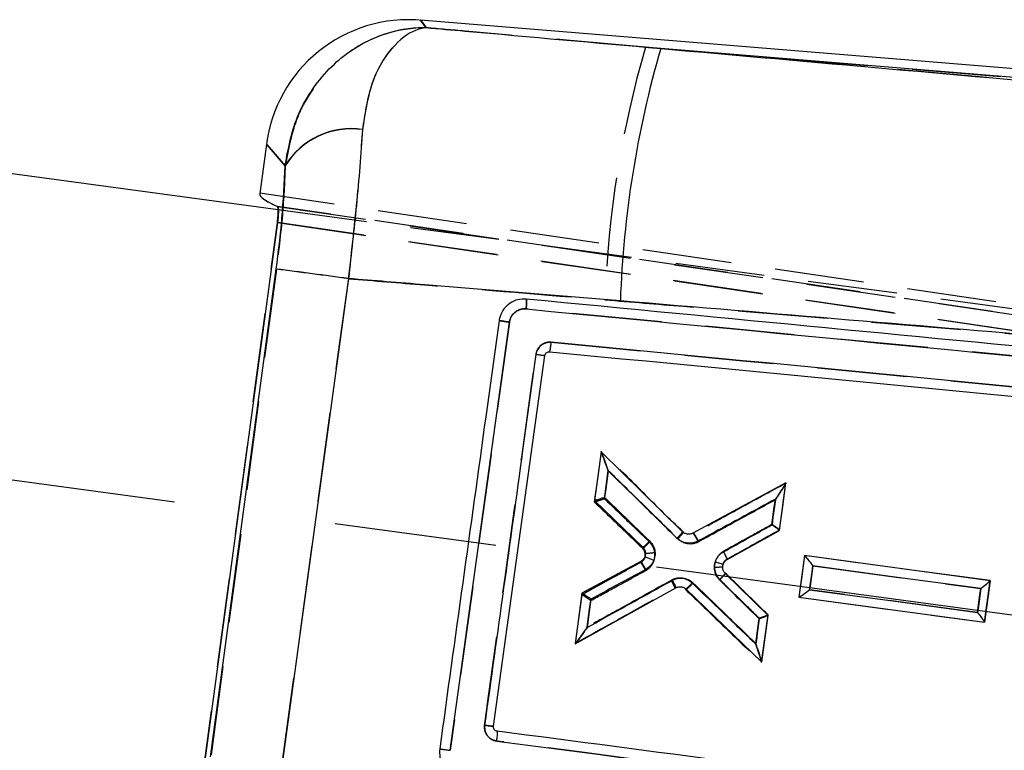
# Model space of a CAD drawing. Extents: x 67 to 774, y 27 to 578.
# Tile 3 of 43: x 298 to 326, y 63 to 84. Entities that reach past the tile are written whole.
import ezdxf

# ---------------------------------------------------------------- set-up
doc = ezdxf.new("R2010")
doc.units = 0
doc.header["$LTSCALE"] = 2
doc.linetypes.add('CENTERX2', pattern=[20.32, 12.7, -2.54, 2.54, -2.54])
doc.linetypes.add('HIDDEN', pattern=[1.905, 1.27, -0.635])
doc.layers.get('0').update_dxf_attribs({"linetype": 'CONTINUOUS'})
doc.layers.add('FORMATO', color=179, linetype='CONTINUOUS')

msp = doc.modelspace()

# ---------------------------------------------------------------- linework, layer by layer
at = {"color": 7, "linetype": 'CONTINUOUS'}
for p, q in [((362.638971, 79.630422), (309.224275, 84.007145)), ((362.616694, 79.38493), (316.066106, 83.199219)), ((291.691732, 80.4291), (305.166361, 78.611025)), ((304.836019, 80.476913), (304.646378, 79.071396)), ((305.146044, 78.242087), (302.928562, 61.807267)), ((303.245499, 63.012256), (305.116063, 76.914956)), ((307.172765, 76.641948), (305.270069, 62.745247)), ((310.067214, 63.198717), (311.756172, 75.402524)), ((311.300999, 63.882585), (312.766315, 74.451103)), ((312.901225, 74.558321), (312.900785, 74.558361)), ((314.366114, 71.701643), (314.179504, 70.317726)), ((316.686506, 69.429707), (314.366114, 71.701643)), ((319.631395, 70.825556), (316.981837, 69.388388)), ((319.448287, 69.467501), (319.631395, 70.825556)), ((314.179504, 70.317726), (315.554949, 68.987579)), ((317.957846, 68.638255), (319.448287, 69.467501)), ((320.159618, 68.746996), (320.000094, 67.563944)), ((325.446753, 68.033144), (320.159618, 68.746996)), ((315.499872, 68.584443), (313.823156, 67.675046)), ((319.121373, 67.042935), (317.902871, 68.238762)), ((317.903044, 68.238591), (317.902874, 68.238765)), ((325.287253, 66.850175), (325.446753, 68.033144)), ((313.62917, 66.236454), (316.498816, 67.828531)), ((313.823156, 67.675046), (313.62917, 66.236454)), ((316.794455, 67.789653), (318.94202, 65.712766)), ((320.000094, 67.563944), (325.287253, 66.850175)), ((318.94202, 65.712766), (319.121373, 67.042935)), ((311.408792, 63.742406), (311.390759, 63.746182))]:
    msp.add_line(p, q, dxfattribs=at)
at = {"color": 7, "linetype": 'HIDDEN'}
for p, q in [((315.631182, 83.234856), (362.616694, 79.38493)), ((359.508366, 79.340693), (315.631182, 83.234856)), ((374.609115, 68.76046), (304.646466, 79.07202)), ((305.148591, 78.700793), (374.517513, 68.506978)), ((374.517513, 68.506978), (305.153255, 78.700109)), ((305.166361, 78.611025), (372.76895, 69.489696)), ((302.933486, 61.80666), (305.150952, 78.241366)), ((375.472921, 67.907501), (305.146044, 78.242087)), ((305.150952, 78.241366), (375.472921, 67.907501)), ((305.120756, 76.912074), (303.250735, 63.013743)), ((305.275048, 62.746676), (307.176717, 76.63912)), ((357.80305, 71.380142), (312.231357, 75.777871)), ((311.75621, 75.402285), (310.067194, 63.198422)), ((319.630037, 70.811996), (319.629668, 70.809251)), ((316.713464, 69.419401), (316.713481, 69.419386)), ((317.008838, 69.37854), (317.008964, 69.378608)), ((315.554949, 68.987579), (315.554949, 68.987581)), ((325.446926, 68.033602), (320.160244, 68.746517)), ((315.496174, 68.551949), (315.496171, 68.551947)), ((317.958794, 68.651842), (317.958594, 68.651724)), ((325.446563, 68.030903), (325.287206, 66.850663)), ((325.446756, 68.032352), (325.446926, 68.033602)), ((316.470185, 67.825791), (316.470087, 67.825741)), ((316.498816, 67.828531), (316.498833, 67.828541)), ((316.765994, 67.787133), (316.765811, 67.787309)), ((320.000931, 67.563436), (319.999942, 67.563568)), ((318.940012, 65.701374), (318.939738, 65.699328))]:
    msp.add_line(p, q, dxfattribs=at)
at = {"color": 8, "linetype": 'CONTINUOUS', "flags": 128}
for points in [[(309.224275, 84.007145), (309.241805, 83.983843), (309.384219, 83.794534)], [(305.366243, 79.859981), (305.026598, 80.255168), (304.856931, 80.45258), (304.836019, 80.476913)]]:
    msp.add_lwpolyline(points, dxfattribs=at)
at = {"color": 7, "linetype": 'HIDDEN', "flags": 128}
for points in [[(309.386485, 83.791525), (309.24256, 83.982839), (309.224275, 84.007145)], [(304.836019, 80.476913), (304.857758, 80.45162), (305.02907, 80.252291), (305.370358, 79.855196)], [(314.36838, 71.715083), (314.271604, 70.99826), (314.174163, 70.276518)], [(314.463815, 70.365473), (314.531822, 70.869978), (314.543841, 70.959152), (314.572712, 71.173327)], [(319.450458, 69.481935), (319.540651, 70.149964), (319.629631, 70.808992)], [(319.330331, 70.341094), (319.262311, 69.836612), (319.235295, 69.636242)], [(316.982155, 69.388561), (316.982115, 69.388539), (316.982074, 69.388517), (316.982037, 69.388495), (316.981996, 69.388475), (316.981955, 69.388452), (316.981915, 69.38843), (316.981874, 69.38841), (316.981837, 69.388388)], [(320.159662, 68.746595), (320.080327, 68.158953), (319.999942, 67.563568)], [(320.306577, 67.775385), (320.374594, 68.279859), (320.398067, 68.453952)], [(320.398067, 68.453952), (320.90088, 68.386053), (322.912127, 68.114473), (325.180717, 67.808161)], [(313.817386, 67.633898), (313.724328, 66.944632), (313.630549, 66.250011)], [(325.08922, 67.129667), (324.586428, 67.197545), (322.575259, 67.469075), (320.306577, 67.775385)], [(325.180717, 67.808161), (325.112693, 67.303712), (325.08922, 67.129667)], [(313.971531, 66.713399), (314.039535, 67.217905), (314.07311, 67.466992)], [(320.001127, 67.563409), (322.623058, 67.209882), (325.287206, 66.850663)], [(318.940053, 65.701665), (319.031854, 66.381581), (319.123052, 67.057041)], [(318.874295, 66.958733), (318.806278, 66.454255), (318.800219, 66.409321), (318.775205, 66.223795)]]:
    msp.add_lwpolyline(points, dxfattribs=at)
at = {"color": 7, "linetype": 'CONTINUOUS', "flags": 128}
for points in [[(314.570456, 71.159728), (314.502531, 70.655212), (314.468997, 70.406122)], [(319.233054, 69.621832), (319.300979, 70.126326), (319.307881, 70.177591), (319.332007, 70.356786)], [(320.397996, 68.454251), (320.330067, 67.949769), (320.306625, 67.775669)], [(325.180534, 67.807663), (324.677728, 67.875639), (322.666494, 68.147545), (320.397996, 68.454251)], [(320.306625, 67.775669), (320.809414, 67.707696), (322.820572, 67.435814), (325.089166, 67.129152)], [(325.089166, 67.129152), (325.157095, 67.633607), (325.180534, 67.807663)], [(314.078772, 67.507574), (314.010854, 67.003061), (313.999546, 66.919063), (313.970014, 66.699697)], [(318.777644, 66.239377), (318.845566, 66.743866), (318.872544, 66.944252)]]:
    msp.add_lwpolyline(points, dxfattribs=at)
at = {"color": 7, "linetype": 'CONTINUOUS'}
for centre, radius, start, end in [((308.890191, 79.9299), 4.090909, 84.471288, 173.4453757), ((344.385521, 74.981857), 29.487528, 163.8190121, 178.0107627), ((307.255085, 78.699438), 2.216886, 81.7003371, 148.4325833), ((258.842866, -279.56729), 359.472949, 82.27338196, 82.60407213), ((313.880912, 83.907872), 9.522227, 261.7412508, 263.2779765), ((313.140735, 62.170824), 6.991041, 67.0416242, 69.2994433)]:
    msp.add_arc(centre, radius, start, end, dxfattribs=at)
at = {"color": 7, "linetype": 'HIDDEN'}
for centre, radius, start, end in [((343.864653, 75.022611), 29.403569, 163.781918, 178.0208571), ((307.259285, 78.692512), 2.218081, 81.7245936, 148.3866383), ((258.312792, -283.537573), 363.47618, 82.27404936, 82.60098036), ((313.498009, 80.990478), 6.580183, 261.3924167, 263.6156698)]:
    msp.add_arc(centre, radius, start, end, dxfattribs=at)
at = {"color": 7, "linetype": 'CONTINUOUS'}
msp.add_ellipse((368.734322, 69.625691), major_axis=(64.087808, -9.446663), ratio=0.034918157, start_param=3.141742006, end_param=3.272100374, dxfattribs=at)
at = {"color": 7, "linetype": 'HIDDEN'}
msp.add_ellipse((368.73449, 69.626937), major_axis=(64.087808, -9.446663), ratio=0.034918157, start_param=3.142297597, end_param=3.272659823, dxfattribs=at)
at = {"color": 7, "linetype": 'CONTINUOUS'}
for points, knots in [([(305.366243, 79.859981), (305.46228, 80.37367), (305.577283, 80.988801), (306.097259, 82.034092), (306.601851, 82.655874), (307.429611, 83.286129), (308.244576, 83.686843), (308.995703, 83.799709), (309.380351, 83.794585), (309.384219, 83.794534)], [0, 0, 0, 0, 0.22478592, 0.26917667, 0.532097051, 0.596549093, 0.791100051, 0.997899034, 1, 1, 1, 1]), ([(309.384219, 83.794534), (309.382165, 83.794283), (309.379765, 83.79399), (309.374871, 83.793368), (309.363669, 83.791905), (309.330013, 83.786985), (309.234964, 83.768913), (308.917237, 83.670154), (308.376368, 83.261213), (307.785672, 82.291589), (307.639077, 81.318033), (307.575093, 80.893106)], [0, 0, 0, 0, 0.0026040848, 0.0030437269, 0.0062087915, 0.0168070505, 0.0456888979, 0.1264880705, 0.4178515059, 0.7459099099, 1, 1, 1, 1]), ([(309.384219, 83.794534), (309.753495, 83.761771), (311.980908, 83.564152), (314.208129, 83.365193), (316.066106, 83.199219)], [0, 0, 0, 0, 0.1657870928, 1, 1, 1, 1]), ([(316.066106, 83.199219), (320.406055, 82.814445), (335.113459, 81.510506), (349.819295, 80.205062), (360.185644, 79.284837)], [0, 0, 0, 0, 0.29508599, 1, 1, 1, 1]), ([(307.575093, 80.893106), (307.523128, 80.189934), (307.425812, 78.873097), (307.253203, 77.351183), (307.172765, 76.641948)], [0, 0, 0, 0, 0.533985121, 1, 1, 1, 1]), ([(305.116063, 76.914956), (305.175766, 77.406195), (305.304388, 78.464489), (305.344663, 79.373119), (305.366243, 79.859981)], [0, 0, 0, 0, 0.464179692, 1, 1, 1, 1]), ([(305.146044, 78.242087), (305.152165, 78.292593), (305.164406, 78.393598), (305.172029, 78.529514), (305.170478, 78.633752), (305.161349, 78.688734), (305.151992, 78.697578), (305.148591, 78.700793)], [0, 0, 0, 0, 0.217694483, 0.435357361, 0.653968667, 0.874226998, 1, 1, 1, 1]), ([(314.915764, 76.005421), (313.05757, 76.1592), (310.476717, 76.372783), (307.895521, 76.583067), (307.172765, 76.641948)], [0, 0, 0, 0, 0.719991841, 1, 1, 1, 1]), ([(312.237212, 76.057919), (312.156214, 76.057603), (311.994317, 76.056971), (311.769166, 75.953725), (311.591173, 75.787631), (311.493311, 75.605438), (311.470037, 75.48613), (311.462125, 75.445573)], [0, 0, 0, 0, 0.222079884, 0.443886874, 0.66513786, 0.886167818, 1, 1, 1, 1]), ([(312.231672, 75.777828), (312.23481, 75.814216), (312.241086, 75.886992), (312.244936, 75.979487), (312.244068, 76.043904), (312.239474, 76.053295), (312.237212, 76.057919)], [0, 0, 0, 0, 0.251898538, 0.503797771, 0.755698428, 1, 1, 1, 1]), ([(357.866901, 71.661289), (357.683768, 71.678964), (356.768102, 71.767339), (352.922282, 72.138462), (337.896614, 73.587997), (323.601772, 74.963985), (312.23746, 76.057887)], [0, 0, 0, 0, 0.012041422, 0.060207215, 0.25287044, 1, 1, 1, 1]), ([(359.039203, 72.26525), (348.672334, 73.15438), (333.966356, 74.415659), (319.256127, 75.64322), (314.915764, 76.005421)], [0, 0, 0, 0, 0.704942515, 1, 1, 1, 1]), ([(311.756162, 75.402524), (311.762899, 75.43463), (311.779757, 75.514973), (311.849591, 75.629977), (311.963745, 75.726142), (312.097746, 75.779241), (312.189297, 75.77829), (312.231425, 75.777852)], [0, 0, 0, 0, 0.147100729, 0.368112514, 0.589476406, 0.81109704, 1, 1, 1, 1]), ([(312.231425, 75.777845), (319.836705, 75.04448), (335.047208, 73.577755), (350.255809, 72.108876), (357.860081, 71.374439)], [0, 0, 0, 0, 0.5000018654, 1, 1, 1, 1]), ([(311.462067, 75.445129), (311.436782, 75.262328), (311.310351, 74.348317), (310.747314, 70.279955), (310.208, 66.394637), (309.770176, 63.240474)], [0, 0, 0, 0, 0.044932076, 0.224660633, 1, 1, 1, 1]), ([(311.756233, 75.402968), (311.737378, 75.405574), (311.699669, 75.410787), (311.644382, 75.418517), (311.593001, 75.425763), (311.547635, 75.432237), (311.510165, 75.43767), (311.482385, 75.441803), (311.466941, 75.444212), (311.46341, 75.444877), (311.462067, 75.445129)], [0, 0, 0, 0, 0.131347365, 0.262683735, 0.394026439, 0.525368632, 0.656711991, 0.788054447, 0.919394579, 1, 1, 1, 1]), ([(312.948272, 74.829117), (312.924758, 74.830085), (312.856324, 74.832901), (312.744035, 74.802788), (312.63063, 74.726984), (312.545191, 74.617276), (312.523824, 74.528788), (312.513104, 74.484396)], [0, 0, 0, 0, 0.115652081, 0.336593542, 0.557295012, 0.777904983, 1, 1, 1, 1]), ([(312.901225, 74.558321), (312.904344, 74.562156), (312.910581, 74.569826), (312.923522, 74.632116), (312.936995, 74.721722), (312.944513, 74.793319), (312.948272, 74.829117)], [0, 0, 0, 0, 0.249999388, 0.50000006, 0.75000014, 1, 1, 1, 1]), ([(357.07926, 70.570142), (349.642519, 71.288386), (334.93293, 72.709045), (320.221855, 74.127695), (312.948272, 74.829117)], [0, 0, 0, 0, 0.505570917, 1, 1, 1, 1]), ([(312.513107, 74.484394), (312.487805, 74.301596), (312.361291, 73.387603), (311.873429, 69.863022), (311.410976, 66.52125), (311.049708, 63.91067)], [0, 0, 0, 0, 0.051863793, 0.259319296, 1, 1, 1, 1]), ([(312.766312, 74.451103), (312.769664, 74.464875), (312.776368, 74.492419), (312.80299, 74.52661), (312.838371, 74.550225), (312.872969, 74.559419), (312.893857, 74.558626), (312.900785, 74.558363)], [0, 0, 0, 0, 0.222752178, 0.445510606, 0.66800797, 0.889895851, 1, 1, 1, 1]), ([(312.900785, 74.558363), (320.22546, 73.853457), (334.78711, 72.452086), (349.34728, 71.047535), (356.583518, 70.349489)], [0, 0, 0, 0, 0.503011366, 1, 1, 1, 1]), ([(314.570456, 71.159728), (314.57009, 71.160798), (314.542482, 71.241336), (314.491923, 71.385468), (314.42989, 71.554414), (314.392725, 71.648468), (314.374788, 71.689515), (314.369882, 71.696855), (314.367753, 71.700039)], [0, 0, 0, 0, 0.005173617, 0.389354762, 0.694767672, 0.844612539, 0.93259831, 1, 1, 1, 1]), ([(316.528777, 69.242006), (316.13784, 69.62484), (315.485106, 70.264044), (314.832287, 70.903327), (314.570456, 71.159728)], [0, 0, 0, 0, 0.5989234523, 1, 1, 1, 1]), ([(319.630996, 70.822577), (319.629501, 70.818298), (319.625956, 70.808152), (319.59956, 70.761914), (319.534872, 70.658104), (319.440106, 70.514973), (319.363756, 70.402808), (319.332648, 70.357714), (319.332007, 70.356786)], [0, 0, 0, 0, 0.075037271, 0.177903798, 0.362332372, 0.743464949, 0.994721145, 1, 1, 1, 1]), ([(314.468997, 70.406122), (314.467932, 70.40575), (314.434582, 70.394094), (314.371999, 70.372744), (314.291521, 70.346644), (314.231375, 70.328441), (314.190067, 70.317421), (314.183151, 70.317505), (314.17969, 70.317547)], [0, 0, 0, 0, 0.007832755, 0.245441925, 0.451411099, 0.638758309, 0.81925223, 1, 1, 1, 1]), ([(314.468997, 70.406122), (314.662906, 70.218569), (315.090872, 69.804631), (315.518803, 69.390728), (315.75284, 69.164363)], [0, 0, 0, 0, 0.453095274, 1, 1, 1, 1]), ([(319.332007, 70.356786), (319.03273, 70.194466), (318.296555, 69.795186), (317.560431, 69.395934), (317.123564, 69.15899)], [0, 0, 0, 0, 0.4065313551, 1, 1, 1, 1]), ([(317.85326, 68.854202), (318.09794, 68.990326), (318.557861, 69.246198), (319.017803, 69.50208), (319.233054, 69.621832)], [0, 0, 0, 0, 0.532003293, 1, 1, 1, 1]), ([(319.448297, 69.467578), (319.446101, 69.469868), (319.441712, 69.474443), (319.407051, 69.500183), (319.354878, 69.537466), (319.294539, 69.57959), (319.251705, 69.609055), (319.233984, 69.621194), (319.233054, 69.621832)], [0, 0, 0, 0, 0.199175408, 0.397935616, 0.607406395, 0.839086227, 0.991552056, 1, 1, 1, 1]), ([(316.686506, 69.429707), (316.685658, 69.425455), (316.683961, 69.416951), (316.649055, 69.37267), (316.595852, 69.312129), (316.551135, 69.26538), (316.528777, 69.242006)], [0, 0, 0, 0, 0.2500009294, 0.5000022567, 0.7500036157, 1, 1, 1, 1]), ([(316.981837, 69.388388), (316.955501, 69.377366), (316.902832, 69.355322), (316.815992, 69.358117), (316.740921, 69.384041), (316.702817, 69.416018), (316.686506, 69.429707)], [0, 0, 0, 0, 0.266560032, 0.533104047, 0.800135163, 1, 1, 1, 1]), ([(316.982155, 69.388561), (316.983531, 69.388147), (316.986282, 69.387319), (316.996595, 69.374416), (317.010955, 69.35352), (317.029237, 69.324653), (317.050561, 69.289232), (317.07406, 69.248665), (317.098826, 69.204618), (317.115318, 69.1742), (317.123564, 69.15899)], [0, 0, 0, 0, 0.124999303, 0.250000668, 0.37499875, 0.499998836, 0.62500191, 0.750000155, 0.874997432, 1, 1, 1, 1]), ([(315.75284, 69.164363), (315.744843, 69.156157), (315.729369, 69.14028), (315.693977, 69.104829), (315.647935, 69.060276), (315.599867, 69.016943), (315.565284, 68.989326), (315.558394, 68.988162), (315.554949, 68.987581)], [0, 0, 0, 0, 0.0840479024, 0.1626277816, 0.3719702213, 0.5813145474, 0.7906579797, 1, 1, 1, 1]), ([(315.75284, 69.164363), (315.772795, 69.14269), (315.831268, 69.079185), (315.893269, 68.947111), (315.917151, 68.773604), (315.884195, 68.663354), (315.867677, 68.608094)], [0, 0, 0, 0, 0.1471183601, 0.4310896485, 0.7148466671, 1, 1, 1, 1]), ([(317.123564, 69.15899), (317.077377, 69.138941), (316.978675, 69.096096), (316.831938, 69.094256), (316.686844, 69.130351), (316.591382, 69.184048), (316.539261, 69.232301), (316.528777, 69.242006)], [0, 0, 0, 0, 0.234022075, 0.500108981, 0.667366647, 0.933094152, 1, 1, 1, 1]), ([(315.611956, 68.710528), (315.598608, 68.684731), (315.571922, 68.633159), (315.523883, 68.600678), (315.499872, 68.584443)], [0, 0, 0, 0, 0.5002006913, 1, 1, 1, 1]), ([(315.554949, 68.987579), (315.573321, 68.965606), (315.610063, 68.92166), (315.633313, 68.837399), (315.63088, 68.764709), (315.616722, 68.724173), (315.611956, 68.710528)], [0, 0, 0, 0, 0.285139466, 0.570276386, 0.855348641, 1, 1, 1, 1]), ([(317.617934, 68.562976), (317.621069, 68.572368), (317.64224, 68.635786), (317.696292, 68.726043), (317.7809, 68.808996), (317.832359, 68.841144), (317.85326, 68.854202)], [0, 0, 0, 0, 0.077658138, 0.524338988, 0.80679641, 1, 1, 1, 1]), ([(317.957853, 68.638257), (317.957905, 68.641527), (317.95801, 68.648066), (317.940299, 68.688496), (317.910819, 68.747859), (317.879177, 68.807405), (317.858832, 68.844142), (317.85326, 68.854202)], [0, 0, 0, 0, 0.223197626, 0.446391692, 0.669592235, 0.909521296, 1, 1, 1, 1]), ([(320.16019, 68.746919), (320.163222, 68.744709), (320.169272, 68.740298), (320.198533, 68.707072), (320.247716, 68.647492), (320.317586, 68.559183), (320.371075, 68.489719), (320.397384, 68.455057), (320.397996, 68.454251)], [0, 0, 0, 0, 0.137699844, 0.274793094, 0.466143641, 0.731945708, 0.993767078, 1, 1, 1, 1]), ([(315.642605, 68.355667), (315.637022, 68.365895), (315.62568, 68.386671), (315.600426, 68.431763), (315.567677, 68.488231), (315.533577, 68.543192), (315.508453, 68.579493), (315.502735, 68.582795), (315.499876, 68.584447)], [0, 0, 0, 0, 0.084560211, 0.171760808, 0.378823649, 0.585882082, 0.792940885, 1, 1, 1, 1]), ([(315.867674, 68.608094), (315.841041, 68.556603), (315.787549, 68.453184), (315.691056, 68.388264), (315.642605, 68.355667)], [0, 0, 0, 0, 0.497886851, 1, 1, 1, 1]), ([(317.742741, 68.053217), (317.723657, 68.074712), (317.675979, 68.128413), (317.630592, 68.217553), (317.59559, 68.339818), (317.59049, 68.454242), (317.611249, 68.536492), (317.617934, 68.562976)], [0, 0, 0, 0, 0.156920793, 0.392039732, 0.537796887, 0.851174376, 1, 1, 1, 1]), ([(317.84095, 68.49391), (317.838273, 68.49478), (317.83292, 68.496519), (317.791017, 68.509585), (317.727472, 68.529264), (317.664726, 68.548596), (317.626558, 68.560325), (317.617934, 68.562976)], [0, 0, 0, 0, 0.226722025, 0.453440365, 0.680167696, 0.927729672, 1, 1, 1, 1]), ([(317.902874, 68.238765), (317.88468, 68.261679), (317.84829, 68.307506), (317.826535, 68.394249), (317.830685, 68.457654), (317.839772, 68.489751), (317.84095, 68.49391)], [0, 0, 0, 0, 0.317609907, 0.635222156, 0.952735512, 1, 1, 1, 1]), ([(317.84095, 68.49391), (317.852359, 68.52036), (317.875177, 68.573258), (317.923195, 68.617398), (317.952729, 68.635175), (317.957846, 68.638255)], [0, 0, 0, 0, 0.4525912, 0.905157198, 1, 1, 1, 1]), ([(315.642605, 68.355667), (315.358063, 68.201354), (314.836772, 67.918648), (314.315509, 67.63596), (314.078772, 67.507574)], [0, 0, 0, 0, 0.545839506, 1, 1, 1, 1]), ([(317.903044, 68.238591), (317.902502, 68.235107), (317.901419, 68.228138), (317.874146, 68.193208), (317.83128, 68.14468), (317.788291, 68.099364), (317.758011, 68.068523), (317.747219, 68.057706), (317.742741, 68.053217)], [0, 0, 0, 0, 0.220396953, 0.440794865, 0.661203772, 0.881621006, 0.95088142, 1, 1, 1, 1]), ([(313.970014, 66.699697), (314.296138, 66.880615), (315.104741, 67.32919), (315.913417, 67.777809), (316.39594, 68.045492)], [0, 0, 0, 0, 0.403317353, 1, 1, 1, 1]), ([(316.39594, 68.045492), (316.428549, 68.060909), (316.512624, 68.100657), (316.643882, 68.114868), (316.791554, 68.092144), (316.90539, 68.041928), (316.969923, 67.985804), (316.99159, 67.96696)], [0, 0, 0, 0, 0.16808147, 0.433359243, 0.600531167, 0.865876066, 1, 1, 1, 1]), ([(316.39594, 68.045492), (316.411092, 68.01748), (316.441396, 67.961455), (316.476467, 67.890874), (316.498719, 67.840624), (316.498795, 67.832569), (316.498833, 67.828541)], [0, 0, 0, 0, 0.249997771, 0.499999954, 0.750001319, 1, 1, 1, 1]), ([(316.99159, 67.96696), (316.979695, 67.954676), (316.955904, 67.93011), (316.920615, 67.895051), (316.887431, 67.863106), (316.857617, 67.835602), (316.832367, 67.813589), (316.812851, 67.798141), (316.799227, 67.789208), (316.796048, 67.789502), (316.794458, 67.789649)], [0, 0, 0, 0, 0.125005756, 0.250005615, 0.375000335, 0.50000456, 0.625001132, 0.750002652, 0.87500162, 1, 1, 1, 1]), ([(316.99159, 67.96696), (317.344903, 67.625214), (317.940287, 67.049322), (318.535601, 66.473496), (318.777644, 66.239377)], [0, 0, 0, 0, 0.593419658, 1, 1, 1, 1]), ([(318.872544, 66.944252), (318.69546, 67.11807), (318.318874, 67.487712), (317.942259, 67.857379), (317.742741, 68.053217)], [0, 0, 0, 0, 0.470233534, 1, 1, 1, 1]), ([(325.180534, 67.807663), (325.181339, 67.808279), (325.199708, 67.822344), (325.256087, 67.865899), (325.336228, 67.929857), (325.402293, 67.985887), (325.438924, 68.019802), (325.444025, 68.027853), (325.446584, 68.031891)], [0, 0, 0, 0, 0.006572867, 0.149990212, 0.463876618, 0.692539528, 0.845787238, 1, 1, 1, 1]), ([(314.078772, 67.507574), (314.077848, 67.508214), (314.047195, 67.529438), (313.990957, 67.567964), (313.919665, 67.615751), (313.867642, 67.649664), (313.832008, 67.671803), (313.826172, 67.673998), (313.823251, 67.675097)], [0, 0, 0, 0, 0.007736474, 0.256567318, 0.459205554, 0.64365293, 0.821710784, 1, 1, 1, 1]), ([(316.498816, 67.828531), (316.524972, 67.83979), (316.577282, 67.862307), (316.663919, 67.860391), (316.739359, 67.835199), (316.777844, 67.803384), (316.794455, 67.789653)], [0, 0, 0, 0, 0.265785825, 0.531540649, 0.797808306, 1, 1, 1, 1]), ([(320.00128, 67.563785), (320.005543, 67.565072), (320.014048, 67.567639), (320.053905, 67.592346), (320.120769, 67.637902), (320.209929, 67.702524), (320.27605, 67.752296), (320.30582, 67.775054), (320.306625, 67.775669)], [0, 0, 0, 0, 0.142360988, 0.284012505, 0.485868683, 0.765737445, 0.993666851, 1, 1, 1, 1]), ([(319.121332, 67.042624), (319.118503, 67.040252), (319.11285, 67.035513), (319.072304, 67.017903), (319.011843, 66.994194), (318.942555, 66.968778), (318.89367, 66.951552), (318.873612, 66.944621), (318.872544, 66.944252)], [0, 0, 0, 0, 0.199613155, 0.398811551, 0.608764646, 0.840909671, 0.9915285, 1, 1, 1, 1]), ([(325.089166, 67.129152), (325.089778, 67.128347), (325.103736, 67.109988), (325.146543, 67.053213), (325.207027, 66.971369), (325.256182, 66.901978), (325.282811, 66.861924), (325.285814, 66.854449), (325.287321, 66.8507)], [0, 0, 0, 0, 0.006560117, 0.149626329, 0.464134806, 0.692917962, 0.845973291, 1, 1, 1, 1]), ([(313.970014, 66.699697), (313.969378, 66.698762), (313.928673, 66.638999), (313.84552, 66.519002), (313.74212, 66.374457), (313.674598, 66.285502), (313.643227, 66.247435), (313.63536, 66.240841), (313.631992, 66.238019)], [0, 0, 0, 0, 0.005211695, 0.3332202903, 0.6716970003, 0.8358056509, 0.9297071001, 1, 1, 1, 1]), ([(318.942335, 65.7151), (318.941984, 65.719354), (318.94115, 65.729475), (318.927665, 65.780632), (318.892083, 65.89868), (318.838716, 66.061186), (318.795146, 66.188802), (318.778013, 66.23831), (318.777644, 66.239377)], [0, 0, 0, 0, 0.075207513, 0.17889622, 0.366181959, 0.755056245, 0.994721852, 1, 1, 1, 1]), ([(311.049756, 63.910664), (311.048676, 63.865195), (311.046515, 63.774253), (311.100558, 63.646103), (311.190601, 63.543243), (311.29573, 63.482182), (311.367923, 63.467884), (311.395818, 63.462359)], [0, 0, 0, 0, 0.215727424, 0.431473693, 0.647462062, 0.863779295, 1, 1, 1, 1]), ([(311.301013, 63.882582), (311.297291, 63.882708), (311.289847, 63.88296), (311.232738, 63.889095), (311.150435, 63.898539), (311.083284, 63.906627), (311.049708, 63.91067)], [0, 0, 0, 0, 0.249998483, 0.499998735, 0.749996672, 1, 1, 1, 1]), ([(311.390759, 63.746182), (311.383245, 63.748811), (311.362493, 63.756071), (311.333153, 63.778471), (311.309289, 63.813861), (311.299127, 63.850547), (311.300486, 63.873625), (311.301013, 63.882582)], [0, 0, 0, 0, 0.134829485, 0.372356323, 0.610178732, 0.848712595, 1, 1, 1, 1]), ([(311.395818, 63.462359), (311.400249, 63.498608), (311.409111, 63.571107), (311.415676, 63.663475), (311.416211, 63.727956), (311.411238, 63.737642), (311.408792, 63.742406)], [0, 0, 0, 0, 0.252014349, 0.504024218, 0.756035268, 1, 1, 1, 1]), ([(349.213269, 58.789978), (349.165005, 58.796307), (348.387446, 58.898281), (344.692728, 59.382829), (332.138819, 61.0287), (320.315373, 62.576472), (311.408792, 63.742406)], [0, 0, 0, 0, 0.003829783, 0.061699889, 0.293180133, 1, 1, 1, 1]), ([(311.395818, 63.462359), (317.68782, 62.637378), (330.345903, 60.977705), (343.005758, 59.316306), (349.372731, 58.480745)], [0, 0, 0, 0, 0.497073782, 1, 1, 1, 1]), ([(309.770186, 63.240474), (309.767256, 63.159635), (309.761394, 62.99797), (309.854705, 62.769011), (310.012535, 62.584223), (310.18994, 62.478755), (310.307963, 62.450495), (310.348074, 62.440891)], [0, 0, 0, 0, 0.221367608, 0.442697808, 0.664107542, 0.885844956, 1, 1, 1, 1]), ([(309.770169, 63.240437), (309.771496, 63.240209), (309.775203, 63.239573), (309.790504, 63.237257), (309.818664, 63.233157), (309.856611, 63.227747), (309.902517, 63.2213), (309.954447, 63.214094), (310.010256, 63.206429), (310.048228, 63.201288), (310.067214, 63.198717)], [0, 0, 0, 0, 0.0738006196, 0.2061152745, 0.338427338, 0.4707419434, 0.6030571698, 0.7353682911, 0.8676830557, 1, 1, 1, 1])]:
    msp.add_open_spline(points, degree=3, knots=knots, dxfattribs=at)
at = {"color": 7, "linetype": 'HIDDEN'}
for points, knots in [([(309.386485, 83.791525), (309.382616, 83.791575), (308.998247, 83.796499), (308.247711, 83.683334), (307.43321, 83.282461), (306.605749, 82.652012), (306.101212, 82.029945), (305.581323, 80.984363), (305.466354, 80.369006), (305.370358, 79.855196)], [0, 0, 0, 0, 0.002101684, 0.208820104, 0.403302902, 0.467804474, 0.730729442, 0.775164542, 1, 1, 1, 1]), ([(307.578537, 80.887497), (307.642479, 81.312691), (307.788961, 82.286745), (308.379357, 83.25697), (308.91987, 83.666511), (309.237286, 83.765684), (309.332296, 83.783896), (309.365928, 83.788865), (309.377138, 83.790346), (309.382028, 83.790976), (309.38443, 83.791272), (309.386485, 83.791525)], [0, 0, 0, 0, 0.2541868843, 0.5823032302, 0.8735083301, 0.9543019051, 0.9831866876, 0.9937877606, 0.9969550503, 0.9973952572, 1, 1, 1, 1]), ([(315.631182, 83.234856), (313.918934, 83.387877), (311.837437, 83.573898), (309.755766, 83.758736), (309.386485, 83.791525)], [0, 0, 0, 0, 0.822603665, 1, 1, 1, 1]), ([(307.176717, 76.63912), (307.267995, 77.451231), (307.439185, 78.974321), (307.534189, 80.27864), (307.578537, 80.887497)], [0, 0, 0, 0, 0.533199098, 1, 1, 1, 1]), ([(305.370358, 79.855196), (305.352588, 79.433546), (305.314682, 78.534069), (305.188035, 77.474792), (305.120756, 76.912074)], [0, 0, 0, 0, 0.468772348, 1, 1, 1, 1]), ([(305.153255, 78.700109), (305.159019, 78.692309), (305.170549, 78.67671), (305.1772, 78.59077), (305.174486, 78.469754), (305.16423, 78.345599), (305.154361, 78.268127), (305.150952, 78.241366)], [0, 0, 0, 0, 0.2216583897, 0.4433333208, 0.6644700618, 0.8841017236, 1, 1, 1, 1]), ([(307.176717, 76.63912), (307.898273, 76.580234), (310.332421, 76.381584), (312.766254, 76.179948), (314.478625, 76.038084)], [0, 0, 0, 0, 0.296430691, 1, 1, 1, 1]), ([(312.237141, 76.057926), (312.239414, 76.053303), (312.244029, 76.043913), (312.24492, 75.979497), (312.241089, 75.887008), (312.234815, 75.814235), (312.231679, 75.777849)], [0, 0, 0, 0, 0.244327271, 0.49621867, 0.748109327, 1, 1, 1, 1]), ([(314.478625, 76.038084), (315.222498, 75.976197), (329.852237, 74.75907), (344.477227, 73.504845), (358.358585, 72.314394)], [0, 0, 0, 0, 0.050846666, 1, 1, 1, 1]), ([(312.23136, 75.777879), (312.198298, 75.778779), (312.116094, 75.781016), (311.988148, 75.739505), (311.868601, 75.650822), (311.785971, 75.532862), (311.765604, 75.443522), (311.756203, 75.402287)], [0, 0, 0, 0, 0.148696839, 0.369717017, 0.590402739, 0.810951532, 1, 1, 1, 1]), ([(311.462128, 75.445515), (311.463467, 75.445234), (311.466991, 75.444494), (311.482415, 75.441966), (311.510185, 75.437694), (311.547646, 75.432122), (311.593005, 75.425508), (311.644379, 75.418119), (311.699657, 75.410247), (311.737359, 75.404939), (311.75621, 75.402285)], [0, 0, 0, 0, 0.080449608, 0.211812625, 0.34317938, 0.474541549, 0.605907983, 0.737274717, 0.868637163, 1, 1, 1, 1]), ([(312.513178, 74.484411), (312.524434, 74.530377), (312.546101, 74.618867), (312.632053, 74.72788), (312.744103, 74.802807), (312.856393, 74.832918), (312.92483, 74.830102), (312.948347, 74.829134)], [0, 0, 0, 0, 0.229959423, 0.442690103, 0.663389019, 0.884334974, 1, 1, 1, 1]), ([(312.901225, 74.558321), (312.904355, 74.562155), (312.910614, 74.569822), (312.923571, 74.63212), (312.93707, 74.721732), (312.944588, 74.793333), (312.948347, 74.829134)], [0, 0, 0, 0, 0.249999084, 0.499999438, 0.750001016, 1, 1, 1, 1]), ([(312.948347, 74.829134), (320.221923, 74.127741), (334.933049, 72.709143), (349.642614, 71.288541), (357.079375, 70.570323)], [0, 0, 0, 0, 0.494426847, 1, 1, 1, 1]), ([(311.050348, 63.915104), (311.075644, 64.097901), (311.202123, 65.011889), (311.689674, 68.534985), (312.152033, 71.875295), (312.513182, 74.484411)], [0, 0, 0, 0, 0.0518856, 0.259427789, 1, 1, 1, 1]), ([(314.572712, 71.173327), (314.572345, 71.174397), (314.544789, 71.254741), (314.4943, 71.398757), (314.432283, 71.567638), (314.395057, 71.661813), (314.377087, 71.702917), (314.372164, 71.710275), (314.370029, 71.713465)], [0, 0, 0, 0, 0.005172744, 0.388560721, 0.694398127, 0.844451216, 0.932538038, 1, 1, 1, 1]), ([(316.713481, 69.419386), (316.713475, 69.419391), (316.302735, 69.789057), (315.544042, 70.577743), (314.758419, 71.337743), (314.370029, 71.713465)], [0, 0, 0, 0, 0.0000069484, 0.5056320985, 1, 1, 1, 1]), ([(314.572712, 71.173327), (314.838682, 70.912922), (315.49977, 70.265667), (316.160771, 69.618492), (316.555836, 69.231689)], [0, 0, 0, 0, 0.402322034, 1, 1, 1, 1]), ([(319.630037, 70.811996), (319.188576, 70.570573), (318.314809, 70.092735), (317.44111, 69.614935), (317.008838, 69.378538)], [0, 0, 0, 0, 0.505239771, 1, 1, 1, 1]), ([(319.629631, 70.808992), (319.628137, 70.804701), (319.624592, 70.79452), (319.598218, 70.748151), (319.533441, 70.64384), (319.438578, 70.500008), (319.362057, 70.387306), (319.33097, 70.342025), (319.330331, 70.341094)], [0, 0, 0, 0, 0.074714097, 0.177256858, 0.361521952, 0.743498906, 0.99472765, 1, 1, 1, 1]), ([(314.463815, 70.365473), (314.462752, 70.365099), (314.429315, 70.353347), (314.366644, 70.331857), (314.28612, 70.305597), (314.226016, 70.287306), (314.184737, 70.276228), (314.177814, 70.276301), (314.17435, 70.276338)], [0, 0, 0, 0, 0.007825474, 0.24611464, 0.452024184, 0.639192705, 0.819468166, 1, 1, 1, 1]), ([(314.17435, 70.276338), (314.399024, 70.060563), (314.857563, 69.620186), (315.316062, 69.179848), (315.549906, 68.955266)], [0, 0, 0, 0, 0.489978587, 1, 1, 1, 1]), ([(315.747323, 69.132601), (315.513174, 69.357514), (315.085356, 69.768456), (314.657501, 70.179429), (314.463815, 70.365473)], [0, 0, 0, 0, 0.547309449, 1, 1, 1, 1]), ([(317.150945, 69.149352), (317.583236, 69.38574), (318.309676, 69.782975), (319.036164, 70.180236), (319.330331, 70.341094)], [0, 0, 0, 0, 0.595082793, 1, 1, 1, 1]), ([(319.235295, 69.636242), (319.019777, 69.516327), (318.558795, 69.259837), (318.097833, 69.003358), (317.85238, 68.866788)], [0, 0, 0, 0, 0.4675207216, 1, 1, 1, 1]), ([(319.450458, 69.481935), (319.448263, 69.484234), (319.443877, 69.488825), (319.409214, 69.514594), (319.357044, 69.551902), (319.296724, 69.59402), (319.253931, 69.623492), (319.236227, 69.635605), (319.235295, 69.636242)], [0, 0, 0, 0, 0.199220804, 0.398033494, 0.607555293, 0.839279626, 0.991543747, 1, 1, 1, 1]), ([(316.555836, 69.231689), (316.578187, 69.255062), (316.622888, 69.30181), (316.676062, 69.362347), (316.710943, 69.406626), (316.712635, 69.415133), (316.713481, 69.419386)], [0, 0, 0, 0, 0.250000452, 0.500002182, 0.749999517, 1, 1, 1, 1]), ([(317.008964, 69.378608), (317.008938, 69.378593), (317.008896, 69.378571), (317.008854, 69.378548), (317.008838, 69.37854)], [0, 0, 0, 0, 0.622304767, 1, 1, 1, 1]), ([(317.150945, 69.149352), (317.142338, 69.165152), (317.130982, 69.185999), (317.105959, 69.230704), (317.076301, 69.282162), (317.042411, 69.337214), (317.017457, 69.373615), (317.011795, 69.376943), (317.008964, 69.378608)], [0, 0, 0, 0, 0.1302082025, 0.1717889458, 0.3788452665, 0.5858977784, 0.7929477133, 1, 1, 1, 1]), ([(317.958591, 68.651729), (318.203186, 68.787831), (318.70046, 69.064534), (319.197755, 69.34125), (319.450445, 69.481857)], [0, 0, 0, 0, 0.491872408, 1, 1, 1, 1]), ([(315.747323, 69.132601), (315.739209, 69.124216), (315.72379, 69.108284), (315.688525, 69.072725), (315.642754, 69.028172), (315.594793, 68.984715), (315.560263, 68.957023), (315.553361, 68.955848), (315.54991, 68.95526)], [0, 0, 0, 0, 0.0855856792, 0.1626279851, 0.3719784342, 0.5813180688, 0.7906577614, 1, 1, 1, 1]), ([(315.897601, 68.828997), (315.896928, 68.834109), (315.888814, 68.895747), (315.856584, 68.991022), (315.795349, 69.082911), (315.758771, 69.120756), (315.747323, 69.132601)], [0, 0, 0, 0, 0.044890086, 0.541262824, 0.856423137, 1, 1, 1, 1]), ([(316.555836, 69.231689), (316.576549, 69.213389), (316.645913, 69.152107), (316.787548, 69.091475), (316.968178, 69.081535), (317.087348, 69.115914), (317.144293, 69.145854), (317.150945, 69.149352)], [0, 0, 0, 0, 0.129273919, 0.432912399, 0.698879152, 0.96482533, 1, 1, 1, 1]), ([(315.624568, 68.803987), (315.62457, 68.803969), (315.624715, 68.802809), (315.627891, 68.773485), (315.62437, 68.714402), (315.589892, 68.63298), (315.54134, 68.580206), (315.506271, 68.557718), (315.49619, 68.551958), (315.496174, 68.551949)], [0, 0, 0, 0, 0.0001828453, 0.0117404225, 0.2962927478, 0.5807662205, 0.8827007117, 0.9998161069, 1, 1, 1, 1]), ([(315.496174, 68.551949), (315.519681, 68.568246), (315.566693, 68.60084), (315.611434, 68.675788), (315.628452, 68.746533), (315.625551, 68.789442), (315.624568, 68.803987)], [0, 0, 0, 0, 0.28463864, 0.569278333, 0.853992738, 1, 1, 1, 1]), ([(315.549906, 68.955266), (315.555424, 68.949513), (315.573444, 68.930729), (315.606325, 68.883054), (315.617514, 68.834561), (315.624568, 68.803987)], [0, 0, 0, 0, 0.140228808, 0.457927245, 1, 1, 1, 1]), ([(315.624568, 68.803987), (315.618519, 68.832442), (315.606443, 68.889251), (315.568729, 68.933287), (315.549906, 68.955266)], [0, 0, 0, 0, 0.500911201, 1, 1, 1, 1]), ([(315.897601, 68.828997), (315.875968, 68.826381), (315.850769, 68.823333), (315.798467, 68.817359), (315.74144, 68.811205), (315.677141, 68.805251), (315.633273, 68.802337), (315.62747, 68.803437), (315.624568, 68.803987)], [0, 0, 0, 0, 0.155597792, 0.181245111, 0.385933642, 0.590624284, 0.795309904, 1, 1, 1, 1]), ([(315.639625, 68.323571), (315.659844, 68.335935), (315.731417, 68.379701), (315.827508, 68.48671), (315.900832, 68.651993), (315.898693, 68.769179), (315.897601, 68.828997)], [0, 0, 0, 0, 0.1185901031, 0.4197853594, 0.7038305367, 1, 1, 1, 1]), ([(317.85238, 68.866788), (317.829798, 68.852198), (317.771025, 68.814226), (317.702888, 68.741093), (317.635229, 68.631247), (317.599478, 68.520528), (317.597723, 68.43574), (317.597157, 68.408388)], [0, 0, 0, 0, 0.146784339, 0.382036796, 0.53743711, 0.850778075, 1, 1, 1, 1]), ([(317.958794, 68.651842), (317.958813, 68.655121), (317.95885, 68.661679), (317.940792, 68.701986), (317.911549, 68.759677), (317.882479, 68.813238), (317.86221, 68.849458), (317.855488, 68.861308), (317.85238, 68.866788)], [0, 0, 0, 0, 0.2232302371, 0.4464587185, 0.6696971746, 0.8929564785, 0.9504957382, 1, 1, 1, 1]), ([(320.160244, 68.746517), (320.163287, 68.744305), (320.169357, 68.73989), (320.19865, 68.706654), (320.247864, 68.647058), (320.317747, 68.558801), (320.371139, 68.489338), (320.397454, 68.454757), (320.398067, 68.453952)], [0, 0, 0, 0, 0.137760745, 0.274916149, 0.466365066, 0.732266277, 0.993764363, 1, 1, 1, 1]), ([(315.496174, 68.551949), (315.211578, 68.396316), (314.651997, 68.090307), (314.092449, 67.784317), (313.81748, 67.633949)], [0, 0, 0, 0, 0.508586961, 1, 1, 1, 1]), ([(315.639625, 68.323571), (315.634138, 68.333538), (315.622715, 68.354285), (315.597298, 68.399328), (315.564226, 68.455923), (315.529978, 68.510791), (315.504762, 68.547024), (315.499035, 68.550306), (315.496171, 68.551947)], [0, 0, 0, 0, 0.082555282, 0.171853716, 0.378894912, 0.585928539, 0.792963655, 1, 1, 1, 1]), ([(317.831261, 68.422114), (317.831261, 68.422133), (317.83126, 68.435608), (317.832905, 68.478165), (317.850527, 68.533718), (317.884684, 68.589358), (317.919021, 68.625155), (317.947345, 68.645296), (317.958579, 68.651715), (317.958594, 68.651724)], [0, 0, 0, 0, 0.000203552, 0.147262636, 0.463511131, 0.620396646, 0.858043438, 0.999800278, 1, 1, 1, 1]), ([(317.958594, 68.651724), (317.958609, 68.651733), (317.958675, 68.651774), (317.958742, 68.651812), (317.958794, 68.651842)], [0, 0, 0, 0, 0.222600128, 1, 1, 1, 1]), ([(314.07311, 67.466992), (314.310435, 67.596763), (314.83259, 67.882282), (315.354777, 68.167816), (315.639625, 68.323571)], [0, 0, 0, 0, 0.454509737, 1, 1, 1, 1]), ([(317.831261, 68.422114), (317.828468, 68.421285), (317.822881, 68.419627), (317.779048, 68.416273), (317.712391, 68.412672), (317.646417, 68.410001), (317.606198, 68.408684), (317.597157, 68.408388)], [0, 0, 0, 0, 0.2261869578, 0.4523748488, 0.6785657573, 0.9277393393, 1, 1, 1, 1]), ([(317.597157, 68.408388), (317.59756, 68.400456), (317.600861, 68.335562), (317.627402, 68.235601), (317.686895, 68.130795), (317.729173, 68.084603), (317.746998, 68.065128)], [0, 0, 0, 0, 0.062247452, 0.509249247, 0.793094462, 1, 1, 1, 1]), ([(317.905729, 68.251946), (317.905231, 68.248462), (317.904234, 68.241493), (317.87727, 68.206363), (317.834852, 68.157499), (317.795565, 68.115362), (317.765802, 68.084353), (317.755075, 68.073385), (317.746998, 68.065128)], [0, 0, 0, 0, 0.22030699, 0.440614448, 0.660921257, 0.881235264, 0.910581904, 1, 1, 1, 1]), ([(319.123093, 67.057349), (318.915886, 67.260682), (318.510114, 67.658868), (318.104308, 68.057082), (317.905726, 68.251949)], [0, 0, 0, 0, 0.510647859, 1, 1, 1, 1]), ([(316.367469, 68.042857), (315.889871, 67.777848), (315.091192, 67.334676), (314.292584, 66.891545), (313.971531, 66.713399)], [0, 0, 0, 0, 0.59798428, 1, 1, 1, 1]), ([(316.962506, 67.965141), (316.923425, 67.996622), (316.839754, 68.064022), (316.722245, 68.097802), (316.597626, 68.109621), (316.488249, 68.099404), (316.402012, 68.05903), (316.367469, 68.042857)], [0, 0, 0, 0, 0.233755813, 0.500456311, 0.555459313, 0.821936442, 1, 1, 1, 1]), ([(316.470185, 67.825791), (316.470315, 67.829083), (316.470575, 67.835667), (316.453324, 67.876262), (316.426575, 67.931345), (316.396384, 67.989647), (316.376259, 68.026682), (316.367469, 68.042857)], [0, 0, 0, 0, 0.2229500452, 0.4458962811, 0.6688469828, 0.8553710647, 1, 1, 1, 1]), ([(316.765994, 67.787133), (316.769469, 67.787705), (316.776419, 67.78885), (316.810852, 67.816658), (316.859918, 67.86156), (316.913749, 67.914457), (316.948869, 67.950965), (316.962506, 67.965141)], [0, 0, 0, 0, 0.209543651, 0.4190853, 0.62863255, 0.855794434, 1, 1, 1, 1]), ([(318.775205, 66.223795), (318.528604, 66.46069), (317.924409, 67.041105), (317.320142, 67.621584), (316.962506, 67.965141)], [0, 0, 0, 0, 0.408148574, 1, 1, 1, 1]), ([(317.746998, 68.065128), (317.94588, 67.869934), (318.32166, 67.501123), (318.697411, 67.132338), (318.874295, 66.958733)], [0, 0, 0, 0, 0.529252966, 1, 1, 1, 1]), ([(325.180717, 67.808161), (325.181522, 67.808776), (325.199872, 67.8228), (325.256213, 67.866375), (325.336367, 67.930307), (325.402453, 67.986351), (325.439094, 68.020266), (325.444197, 68.028315), (325.446756, 68.032352)], [0, 0, 0, 0, 0.00656861, 0.149737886, 0.463773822, 0.692518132, 0.845775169, 1, 1, 1, 1]), ([(313.633373, 66.251579), (314.101943, 66.510316), (315.048525, 67.033004), (315.988814, 67.567915), (316.470154, 67.825774), (316.470185, 67.825791)], [0, 0, 0, 0, 0.4949961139, 0.9999668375, 1, 1, 1, 1]), ([(314.07311, 67.466992), (314.072183, 67.467632), (314.041583, 67.488767), (313.985353, 67.527122), (313.91404, 67.574756), (313.861941, 67.608588), (313.82625, 67.630674), (313.820405, 67.632857), (313.81748, 67.633949)], [0, 0, 0, 0, 0.007752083, 0.256013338, 0.458686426, 0.643277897, 0.821524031, 1, 1, 1, 1]), ([(316.765811, 67.787309), (316.765823, 67.787297), (316.765883, 67.787237), (316.765945, 67.787179), (316.765994, 67.787133)], [0, 0, 0, 0, 0.207369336, 1, 1, 1, 1]), ([(316.765811, 67.787309), (317.12338, 67.443877), (317.848074, 66.747837), (318.572665, 66.051889), (318.939738, 65.699328)], [0, 0, 0, 0, 0.4934078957, 1, 1, 1, 1]), ([(320.001127, 67.563409), (320.00539, 67.564696), (320.013894, 67.567264), (320.053737, 67.591966), (320.120589, 67.637521), (320.209789, 67.702164), (320.275955, 67.751974), (320.305772, 67.77477), (320.306577, 67.775385)], [0, 0, 0, 0, 0.142295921, 0.283880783, 0.485638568, 0.765411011, 0.993668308, 1, 1, 1, 1]), ([(319.123052, 67.057041), (319.120225, 67.054673), (319.114576, 67.049943), (319.074022, 67.032348), (319.013563, 67.008646), (318.94428, 66.983249), (318.895407, 66.966029), (318.875363, 66.959103), (318.874295, 66.958733)], [0, 0, 0, 0, 0.199626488, 0.39884169, 0.608816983, 0.841004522, 0.991527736, 1, 1, 1, 1]), ([(325.08922, 67.129667), (325.089832, 67.128862), (325.103759, 67.110543), (325.146533, 67.053804), (325.206988, 66.971978), (325.256143, 66.902553), (325.282771, 66.862455), (325.285772, 66.854956), (325.287277, 66.851195)], [0, 0, 0, 0, 0.006561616, 0.149335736, 0.463904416, 0.6927775, 0.845904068, 1, 1, 1, 1]), ([(313.971531, 66.713399), (313.970894, 66.712466), (313.930065, 66.652701), (313.846986, 66.532571), (313.743506, 66.388005), (313.675979, 66.299061), (313.644614, 66.260995), (313.636743, 66.254401), (313.633373, 66.251579)], [0, 0, 0, 0, 0.00520921, 0.333472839, 0.671851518, 0.835888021, 0.9297409, 1, 1, 1, 1]), ([(318.940053, 65.701665), (318.939699, 65.705924), (318.938856, 65.716052), (318.9253, 65.767214), (318.889601, 65.88501), (318.836198, 66.046784), (318.792642, 66.17367), (318.775576, 66.22273), (318.775205, 66.223795)], [0, 0, 0, 0, 0.075609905, 0.179783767, 0.367610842, 0.756429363, 0.994714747, 1, 1, 1, 1]), ([(311.395849, 63.462396), (311.36795, 63.467922), (311.295754, 63.48222), (311.190624, 63.543288), (311.100594, 63.646139), (311.04593, 63.775688), (311.04886, 63.868142), (311.050348, 63.915104)], [0, 0, 0, 0, 0.13529461, 0.35011128, 0.564595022, 0.778838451, 1, 1, 1, 1]), ([(311.050348, 63.915104), (311.083845, 63.910513), (311.150837, 63.901332), (311.23293, 63.890477), (311.289879, 63.883294), (311.297293, 63.882822), (311.300999, 63.882585)], [0, 0, 0, 0, 0.250001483, 0.499998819, 0.749999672, 1, 1, 1, 1]), ([(349.372806, 58.480931), (343.005836, 59.31647), (330.345997, 60.977825), (317.687868, 62.637444), (311.395849, 63.462396)], [0, 0, 0, 0, 0.502926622, 1, 1, 1, 1])]:
    msp.add_open_spline(points, degree=3, knots=knots, dxfattribs=at)
at = {"layer": 'FORMATO', "linetype": 'CENTERX2', "ltscale": 0.909091}
msp.add_line((375.441154, 60.391592), (272.039314, 74.343163), dxfattribs=at)

doc.saveas('drawing.dxf')
